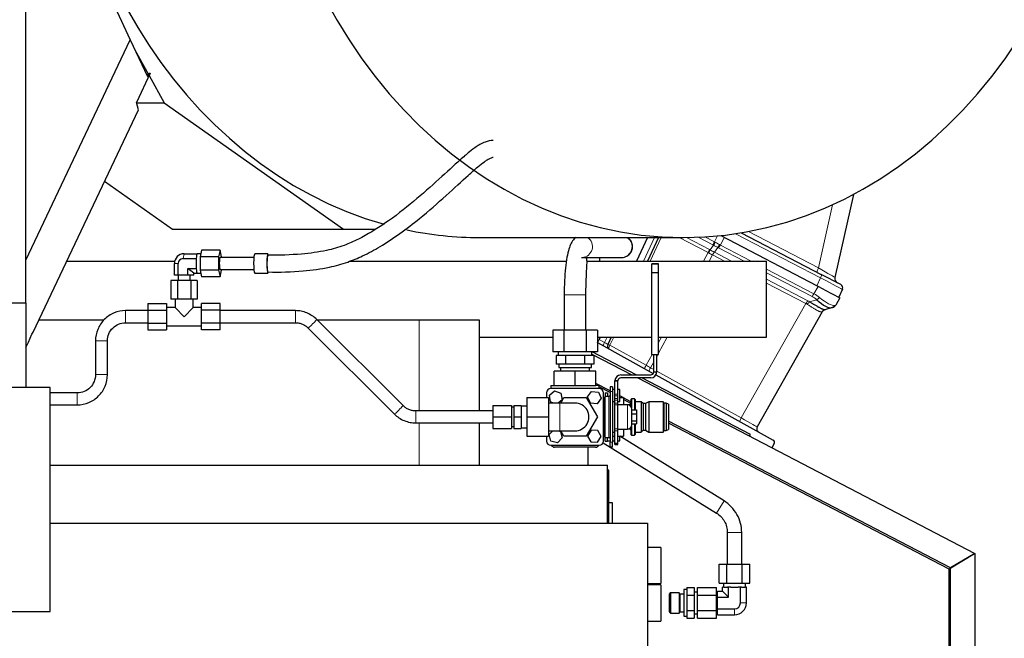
# Model space of a CAD drawing. Header units: inches. Extents: x 0 to 23760, y -13 to 16800.
# Tile 137 of 222: x 12189 to 13004, y 7064 to 7576. Entities that reach past the tile are written whole.
import ezdxf

# ---------------------------------------------------------------- set-up
doc = ezdxf.new("R2010")
doc.units = ezdxf.units.IN
doc.layers.add('254', color=7, linetype='Continuous', true_color=0xffffff)
doc.styles.add('latin_extended', font='simplex.shx')
doc.dimstyles.get("Standard").update_dxf_attribs({"dimtxt": 0.18, "dimasz": 0.18, "dimexe": 0.18, "dimexo": 0.0625, "dimgap": 0.09, "dimtad": 0, "dimtih": 1, "dimtoh": 1, "dimdec": 4, "dimzin": 0, "dimdsep": 46, "dimtxsty": 'Standard', "dimcen": 0.09, "dimadec": 0, "dimazin": 0, "dimtfac": 1, "dimtdec": 4, "dimtofl": 0, "dimtmove": 0, "dimatfit": 3, "dimfxl": 1, "dimtolj": 1, "dimtzin": 0, "dimarcsym": 0})

# ---------------------------------------------------------------- blocks, each defined once
blk = doc.blocks.new('_U0')
at = {"layer": '254', "color": 3, "linetype": 'Continuous', "lineweight": 13, "transparency": 16777216}
for p, q in [((12221.63, 8376.11), (13854, 8376.11)), ((13814, 8236.11), (13814, 6000.1)), ((11680.8, 5860.1), (13854, 5860.1))]:
    blk.add_line(p, q, dxfattribs=at)
at = {"layer": '254', "color": 3, "transparency": 16777216}
for points in [[(13837.33, 8236.11), (13790.67, 8236.11), (13814, 8376.11)], [(13790.67, 6000.1), (13837.33, 6000.1), (13814, 5860.1)]]:
    blk.add_solid(points, dxfattribs=at)
at = {"layer": 'Defpoints', "color": 0, "transparency": 16777216}
for p in [(12181.63, 8376.11), (11640.8, 5860.1), (13814, 5860.1)]:
    blk.add_point(p, dxfattribs=at)
at = {"layer": '254', "color": 2, "lineweight": 13, "transparency": 16777216, "insert": (13604, 6888.11), "char_height": 140, "attachment_point": 1, "rotation": 90, "style": 'latin_extended'}
blk.add_mtext('\\A1;2516', dxfattribs=at)

msp = doc.modelspace()

# ---------------------------------------------------------------- linework, layer by layer
at = {"layer": '254', "color": 2, "linetype": 'Continuous', "lineweight": 25}
for p, q in [((12188.001, 7758.077), (12280.656, 7559.378)), ((12194.298, 7341.613), (12194.298, 7592.602)), ((12194.298, 7376.778), (12280.656, 7559.378)), ((12280.656, 7559.378), (12294.841, 7528.959)), ((12284.493, 7551.149), (12295.813, 7530.711)), ((12297.095, 7531.601), (12285.722, 7507.553)), ((12297.095, 7531.601), (12294.462, 7529.771)), ((12294.841, 7528.959), (12297.095, 7531.601)), ((12296.277, 7529.872), (12308.812, 7507.24)), ((12287.395, 7501.395), (12285.722, 7507.553)), ((12285.805, 7507.24), (12308.812, 7507.24)), ((12308.812, 7507.24), (12457.257, 7402.614)), ((12200.364, 7317.372), (12287.395, 7501.395)), ((12259.424, 7442.252), (12315.664, 7402.614)), ((12879.234, 7431.331), (12863.98, 7362.526)), ((12315.664, 7402.614), (12457.257, 7402.614)), ((12457.257, 7402.614), (12483.41, 7402.614)), ((12569.941, 7395.602), (12738.572, 7395.602)), ((12708.906, 7395.602), (12699.609, 7376.109)), ((12718.017, 7395.602), (12708.72, 7376.11)), ((12849.016, 7355.7), (12769.844, 7396.914)), ((12786.385, 7399.577), (12852.658, 7365.078)), ((12339.568, 7385.071), (12338.411, 7379.586)), ((12354.953, 7385.071), (12339.568, 7385.071)), ((12354.953, 7385.071), (12353.795, 7379.586)), ((12356.111, 7379.586), (12354.953, 7385.071)), ((12228.15, 7376.111), (12317.412, 7376.111)), ((12324.323, 7378.143), (12335.241, 7378.143)), ((12325.177, 7382.184), (12336.095, 7382.184)), ((12335.241, 7378.143), (12335.259, 7378.227)), ((12335.241, 7377.974), (12335.241, 7378.143)), ((12336.077, 7382.1), (12336.095, 7382.184)), ((12336.095, 7382.184), (12336.112, 7382.1)), ((12338.942, 7382.101), (12336.095, 7382.101)), ((12338.411, 7379.586), (12338.411, 7368.617)), ((12353.795, 7379.586), (12338.411, 7379.586)), ((12353.795, 7379.586), (12353.795, 7368.617)), ((12354.953, 7379.101), (12354.953, 7379.101)), ((12382.975, 7379.101), (12354.953, 7379.101)), ((12356.111, 7379.101), (12356.111, 7379.586)), ((12383.737, 7382.101), (12383.737, 7382.101)), ((12394.655, 7382.101), (12383.737, 7382.101)), ((12394.655, 7382.101), (12394.655, 7382.101)), ((12462.471, 7376.111), (12641.626, 7376.111)), ((12654.281, 7379.102), (12687.064, 7379.102)), ((12658.681, 7376.111), (12807.26, 7376.111)), ((12668.983, 7379.108), (12668.983, 7376.117)), ((12807.26, 7313.111), (12807.26, 7376.111)), ((12317.154, 7364.601), (12317.154, 7374.101)), ((12320.312, 7364.601), (12320.312, 7374.101)), ((12333.199, 7366.018), (12328.335, 7370.06)), ((12328.335, 7364.601), (12328.335, 7370.06)), ((12328.335, 7370.06), (12335.241, 7370.06)), ((12335.241, 7370.06), (12335.241, 7370.228)), ((12335.259, 7369.976), (12335.241, 7370.06)), ((12338.411, 7368.617), (12339.568, 7363.132)), ((12353.795, 7368.617), (12338.411, 7368.617)), ((12353.795, 7368.617), (12354.953, 7363.132)), ((12354.904, 7369.118), (12354.953, 7369.101)), ((12354.953, 7369.101), (12382.975, 7369.101)), ((12354.953, 7363.132), (12356.111, 7368.617)), ((12356.111, 7368.617), (12356.111, 7369.101)), ((12712.433, 7373.879), (12712.433, 7373.874)), ((12717.933, 7373.879), (12712.433, 7373.879)), ((12712.433, 7366.593), (12712.433, 7373.876)), ((12712.433, 7373.874), (12717.933, 7373.874)), ((12717.933, 7373.879), (12717.933, 7373.874)), ((12717.933, 7366.593), (12717.933, 7373.876)), ((12319.692, 7360.101), (12314.207, 7360.101)), ((12314.207, 7360.101), (12314.207, 7344.601)), ((12320.312, 7364.601), (12317.154, 7364.601)), ((12330.661, 7360.101), (12319.692, 7360.101)), ((12319.692, 7360.101), (12319.692, 7344.601)), ((12320.177, 7364.601), (12320.177, 7360.101)), ((12328.335, 7364.601), (12320.312, 7364.601)), ((12333.199, 7364.601), (12328.335, 7364.601)), ((12330.177, 7360.101), (12330.177, 7364.601)), ((12336.146, 7360.101), (12330.661, 7360.101)), ((12330.661, 7360.101), (12330.661, 7344.601)), ((12333.199, 7364.601), (12333.199, 7366.018)), ((12333.199, 7366.018), (12336.095, 7366.018)), ((12336.095, 7366.018), (12336.077, 7366.103)), ((12336.112, 7366.103), (12336.095, 7366.018)), ((12336.095, 7366.101), (12338.942, 7366.101)), ((12336.146, 7360.101), (12336.146, 7344.601)), ((12354.953, 7363.132), (12339.568, 7363.132)), ((12383.658, 7366.127), (12383.737, 7366.101)), ((12383.737, 7366.101), (12394.655, 7366.101)), ((12394.576, 7366.127), (12394.655, 7366.101)), ((12712.433, 7298.874), (12712.433, 7366.593)), ((12712.433, 7366.593), (12717.933, 7366.593)), ((12717.933, 7298.874), (12717.933, 7366.593)), ((12868.774, 7356.688), (12852.658, 7365.078)), ((12855.318, 7352.419), (12849.016, 7355.7)), ((12855.318, 7352.419), (12868.071, 7345.78)), ((12870.119, 7352.783), (12867.147, 7346.261)), ((12319.692, 7344.601), (12314.207, 7344.601)), ((12317.677, 7344.601), (12317.677, 7337.601)), ((12330.661, 7344.601), (12319.692, 7344.601)), ((12336.146, 7344.601), (12330.661, 7344.601)), ((12332.677, 7337.601), (12332.677, 7344.601)), ((12639.802, 7348.102), (12639.802, 7318.909)), ((12657.802, 7318.909), (12657.802, 7348.102)), ((12868.071, 7345.78), (12864.625, 7339.689)), ((11808.798, 7341.613), (12194.298, 7341.613)), ((12194.298, 7341.613), (12194.298, 7271.602)), ((12295.177, 7341.071), (12295.177, 7335.586)), ((12295.177, 7341.071), (12310.677, 7341.071)), ((12295.177, 7335.586), (12310.677, 7335.586)), ((12295.177, 7335.586), (12295.177, 7324.617)), ((12310.677, 7341.071), (12310.677, 7335.586)), ((12317.677, 7337.601), (12310.677, 7337.601)), ((12310.677, 7335.586), (12310.677, 7324.617)), ((12317.677, 7337.601), (12325.177, 7330.101)), ((12325.177, 7330.101), (12332.677, 7337.601)), ((12339.677, 7337.601), (12332.677, 7337.601)), ((12339.677, 7335.586), (12339.677, 7341.071)), ((12355.177, 7341.071), (12339.677, 7341.071)), ((12339.677, 7324.617), (12339.677, 7335.586)), ((12355.177, 7335.586), (12339.677, 7335.586)), ((12355.177, 7335.586), (12355.177, 7341.071)), ((12355.177, 7324.617), (12355.177, 7335.586)), ((12861.509, 7337.595), (12855.617, 7335.85)), ((12862.28, 7337.823), (12861.509, 7337.595)), ((12258.691, 7327.111), (12204.949, 7327.111)), ((12417.331, 7335.101), (12355.177, 7335.101)), ((12506.413, 7256.489), (12435.006, 7327.79)), ((12519.713, 7327.111), (12435.681, 7327.111)), ((12569.651, 7327.111), (12519.713, 7327.111)), ((12569.651, 7252.103), (12569.651, 7327.111)), ((12853.378, 7334.015), (12799.53, 7238.84)), ((12295.177, 7324.617), (12310.677, 7324.617)), ((12295.177, 7324.617), (12295.177, 7319.132)), ((12295.177, 7319.132), (12310.677, 7319.132)), ((12310.677, 7324.617), (12310.677, 7319.132)), ((12310.677, 7322.601), (12339.677, 7322.601)), ((12339.677, 7319.132), (12339.677, 7324.617)), ((12355.177, 7324.617), (12339.677, 7324.617)), ((12355.177, 7319.132), (12339.677, 7319.132)), ((12355.177, 7325.101), (12417.331, 7325.101)), ((12355.177, 7319.132), (12355.177, 7324.617)), ((12427.94, 7320.714), (12499.347, 7249.413)), ((12639.565, 7318.909), (12630.327, 7318.909)), ((12630.327, 7318.909), (12630.327, 7300.909)), ((12658.04, 7318.909), (12639.565, 7318.909)), ((12639.565, 7318.909), (12639.565, 7300.909)), ((12667.278, 7318.909), (12658.04, 7318.909)), ((12658.04, 7318.909), (12658.04, 7300.909)), ((12667.278, 7318.909), (12667.278, 7300.909)), ((12196.368, 7308.923), (12199.031, 7315.757)), ((12199.031, 7315.757), (12200.364, 7317.372)), ((12569.651, 7313.111), (12630.33, 7313.111)), ((12667.279, 7313.111), (12712.432, 7313.111)), ((12667.415, 7308.613), (12668.665, 7311.234)), ((12669.56, 7313.111), (12668.665, 7311.234)), ((12678.671, 7313.111), (12675.835, 7307.166)), ((12717.93, 7313.111), (12807.26, 7313.111)), ((12194.298, 7304.547), (12196.368, 7308.923)), ((12251.802, 7310.102), (12251.802, 7282.102)), ((12261.802, 7282.102), (12261.802, 7310.102)), ((12667.278, 7308.325), (12667.415, 7308.613)), ((12667.415, 7308.613), (12713.533, 7283.049)), ((12639.565, 7300.909), (12630.327, 7300.909)), ((12635.257, 7297.909), (12633.214, 7297.909)), ((12633.214, 7297.909), (12633.214, 7290.909)), ((12634.802, 7300.909), (12634.802, 7297.909)), ((12638.965, 7297.909), (12635.257, 7297.909)), ((12641.008, 7297.909), (12638.965, 7297.909)), ((12658.04, 7300.909), (12639.565, 7300.909)), ((12645.094, 7297.909), (12641.008, 7297.909)), ((12641.008, 7297.909), (12641.008, 7290.909)), ((12652.511, 7297.909), (12645.094, 7297.909)), ((12656.597, 7297.909), (12652.511, 7297.909)), ((12658.64, 7297.909), (12656.597, 7297.909)), ((12656.597, 7297.909), (12656.597, 7290.909)), ((12667.278, 7300.909), (12658.04, 7300.909)), ((12662.348, 7297.909), (12658.64, 7297.909)), ((12664.391, 7297.909), (12662.348, 7297.909)), ((12662.802, 7297.909), (12662.802, 7300.909)), ((12662.805, 7299.105), (12695.847, 7281.905)), ((12699.426, 7281.908), (12662.923, 7300.91)), ((12663.578, 7300.569), (12663.74, 7300.909)), ((12664.391, 7297.909), (12664.391, 7290.909)), ((12712.433, 7298.874), (12717.933, 7298.874)), ((12713.933, 7284.404), (12713.933, 7298.874)), ((12716.433, 7284.404), (12716.433, 7298.874)), ((12637.111, 7290.909), (12633.214, 7290.909)), ((12635.303, 7290.909), (12635.303, 7287.909)), ((12635.303, 7287.909), (12648.803, 7287.909)), ((12636.803, 7287.909), (12636.803, 7285.109)), ((12641.008, 7290.909), (12637.111, 7290.909)), ((12648.803, 7290.909), (12641.008, 7290.909)), ((12656.597, 7290.909), (12648.803, 7290.909)), ((12648.803, 7287.909), (12662.303, 7287.909)), ((12660.494, 7290.909), (12656.597, 7290.909)), ((12664.391, 7290.909), (12660.494, 7290.909)), ((12660.803, 7285.109), (12660.803, 7287.909)), ((12662.303, 7287.909), (12662.303, 7290.909)), ((12648.803, 7285.109), (12631.482, 7285.109)), ((12631.482, 7273.109), (12631.482, 7285.109)), ((12666.123, 7285.109), (12648.803, 7285.109)), ((12648.803, 7273.109), (12648.803, 7285.109)), ((12666.123, 7273.109), (12666.123, 7285.109)), ((12686.803, 7281.905), (12711.433, 7281.905)), ((12711.433, 7279.405), (12686.803, 7279.405)), ((12700.647, 7279.405), (12979.63, 7134.176)), ((12794.107, 7232.62), (12704.23, 7279.407)), ((12715.722, 7281.836), (12812.883, 7227.978)), ((12214.298, 7271.602), (11782.798, 7271.602)), ((12214.298, 7086.102), (12214.298, 7271.602)), ((12628.803, 7273.109), (12631.482, 7273.109)), ((12628.803, 7273.109), (12628.803, 7270.609)), ((12668.803, 7270.609), (12628.803, 7270.609)), ((12631.482, 7273.109), (12648.803, 7273.109)), ((12648.803, 7273.109), (12666.123, 7273.109)), ((12677.809, 7268.747), (12666.123, 7274.83)), ((12668.803, 7273.109), (12666.123, 7273.109)), ((12666.552, 7273.109), (12666.129, 7273.329)), ((12668.803, 7270.609), (12668.803, 7273.109)), ((12677.803, 7267.252), (12668.804, 7271.936)), ((12677.803, 7272.109), (12677.803, 7268.109)), ((12679.803, 7272.109), (12677.803, 7272.109)), ((12679.803, 7272.109), (12679.803, 7268.109)), ((12681.803, 7265.942), (12681.803, 7276.905)), ((12681.803, 7276.905), (12684.303, 7276.905)), ((12681.809, 7277.162), (12684.316, 7277.162)), ((12684.303, 7265.942), (12684.303, 7276.905)), ((12236.802, 7267.102), (12214.298, 7267.102)), ((12608.803, 7263.102), (12608.803, 7247.102)), ((12608.803, 7263.102), (12626.803, 7263.102)), ((12625.303, 7267.109), (12625.303, 7263.102)), ((12626.803, 7263.102), (12626.803, 7247.102)), ((12627.546, 7265.074), (12631.876, 7268.644)), ((12628.473, 7259.539), (12627.546, 7265.074)), ((12631.876, 7268.644), (12637.132, 7266.679)), ((12636.967, 7258.602), (12639.565, 7263.102)), ((12636.967, 7258.602), (12639.565, 7263.102)), ((12637.132, 7266.679), (12638.059, 7261.144)), ((12639.565, 7263.102), (12639.565, 7263.102)), ((12639.565, 7263.102), (12658.041, 7263.102)), ((12658.04, 7263.102), (12667.277, 7247.102)), ((12659.222, 7263.7), (12662.524, 7268.238)), ((12661.5, 7258.572), (12659.222, 7263.7)), ((12662.524, 7268.238), (12668.105, 7267.646)), ((12670.383, 7262.517), (12667.081, 7257.98)), ((12668.105, 7267.646), (12670.383, 7262.517)), ((12672.903, 7262.105), (12672.302, 7261.505)), ((12672.303, 7227.109), (12672.303, 7267.109)), ((12672.303, 7263.109), (12673.803, 7263.109)), ((12672.903, 7232.105), (12672.903, 7262.105)), ((12673.803, 7262.105), (12672.903, 7262.105)), ((12673.803, 7267.109), (12673.803, 7264.109)), ((12673.803, 7267.109), (12675.803, 7267.109)), ((12673.803, 7264.109), (12673.803, 7264.105)), ((12673.803, 7230.105), (12673.803, 7264.105)), ((12676.703, 7264.105), (12673.803, 7264.105)), ((12675.803, 7267.109), (12675.803, 7264.109)), ((12675.803, 7264.109), (12675.803, 7264.105)), ((12677.803, 7268.109), (12677.803, 7226.109)), ((12681.803, 7269.809), (12679.803, 7269.809)), ((12679.803, 7268.109), (12679.803, 7226.109)), ((12681.803, 7264.463), (12681.803, 7265.942)), ((12681.803, 7262.445), (12681.803, 7264.463)), ((12681.803, 7261.031), (12681.803, 7262.445)), ((12685.803, 7269.809), (12684.302, 7269.809)), ((12684.303, 7264.463), (12684.303, 7265.942)), ((12684.303, 7262.445), (12684.303, 7264.463)), ((12684.303, 7261.031), (12684.303, 7262.445)), ((12685.802, 7263.109), (12688.803, 7263.109)), ((12685.803, 7264.809), (12685.803, 7269.809)), ((12685.803, 7259.809), (12685.803, 7264.809)), ((12688.64, 7263.108), (12685.808, 7264.582)), ((12688.803, 7263.109), (12688.803, 7257.105)), ((12695.11, 7259.74), (12688.803, 7263.024)), ((12695.603, 7262.109), (12695.103, 7261.609)), ((12695.603, 7262.109), (12695.603, 7254.771)), ((12698.103, 7262.109), (12695.603, 7262.109)), ((12698.103, 7262.109), (12698.103, 7252.864)), ((12698.603, 7261.609), (12698.103, 7262.109)), ((12214.298, 7257.102), (12236.802, 7257.102)), ((12580.752, 7256.602), (12580.752, 7247.102)), ((12580.752, 7256.602), (12596.252, 7256.602)), ((12596.252, 7256.602), (12596.252, 7247.102)), ((12598.177, 7255.102), (12596.252, 7255.102)), ((12598.177, 7256.602), (12598.177, 7247.102)), ((12598.177, 7256.602), (12604.177, 7256.602)), ((12604.177, 7256.602), (12604.177, 7247.102)), ((12608.803, 7256.102), (12604.177, 7256.102)), ((12636.303, 7258.602), (12626.803, 7258.602)), ((12630.979, 7258.602), (12628.473, 7259.539)), ((12638.059, 7261.144), (12634.976, 7258.602)), ((12667.081, 7257.98), (12661.5, 7258.572)), ((12679.803, 7259.809), (12681.803, 7259.809)), ((12681.803, 7259.609), (12679.803, 7259.609)), ((12681.803, 7258.485), (12681.803, 7261.031)), ((12681.803, 7257.078), (12681.803, 7258.485)), ((12681.803, 7237.142), (12681.803, 7257.078)), ((12684.302, 7259.809), (12685.803, 7259.809)), ((12684.303, 7258.485), (12684.303, 7261.031)), ((12684.303, 7257.078), (12684.303, 7258.485)), ((12692.303, 7257.105), (12684.303, 7257.105)), ((12684.303, 7237.142), (12684.303, 7257.078)), ((12694.835, 7257.109), (12688.803, 7257.109)), ((12695.103, 7258.246), (12688.811, 7261.522)), ((12695.103, 7261.609), (12695.103, 7255.705)), ((12698.603, 7261.609), (12698.603, 7252.864)), ((12703.603, 7259.609), (12698.803, 7259.609)), ((12703.603, 7259.609), (12703.603, 7234.609)), ((12705.103, 7258.109), (12703.603, 7259.609)), ((12705.103, 7258.109), (12705.103, 7236.109)), ((12707.103, 7258.109), (12705.103, 7258.109)), ((12709.903, 7259.609), (12707.103, 7258.109)), ((12707.103, 7258.109), (12707.103, 7236.109)), ((12709.903, 7259.609), (12709.903, 7234.609)), ((12721.803, 7259.609), (12709.903, 7259.609)), ((12721.803, 7259.609), (12721.803, 7234.609)), ((12722.303, 7258.409), (12721.803, 7259.609)), ((12722.303, 7258.409), (12722.303, 7235.809)), ((12724.303, 7258.409), (12722.303, 7258.409)), ((12724.303, 7258.409), (12724.303, 7235.809)), ((12726.303, 7257.609), (12724.303, 7258.409)), ((12726.303, 7257.609), (12726.303, 7236.609)), ((12580.752, 7252.102), (12517.022, 7252.102)), ((12580.752, 7247.102), (12580.752, 7237.602)), ((12580.752, 7247.102), (12596.252, 7247.102)), ((12596.252, 7247.102), (12596.252, 7237.602)), ((12598.177, 7247.102), (12604.177, 7247.102)), ((12598.177, 7247.102), (12598.177, 7237.602)), ((12604.177, 7247.102), (12604.177, 7237.602)), ((12608.803, 7247.102), (12608.803, 7231.102)), ((12608.803, 7247.102), (12626.803, 7247.102)), ((12626.803, 7247.102), (12626.803, 7231.102)), ((12667.278, 7247.102), (12658.041, 7231.102)), ((12695.803, 7240.605), (12695.803, 7253.605)), ((12695.803, 7252.865), (12699.803, 7252.865)), ((12695.803, 7249.632), (12699.803, 7249.632)), ((12699.803, 7252.865), (12699.803, 7249.632)), ((12699.803, 7249.632), (12699.803, 7243.873)), ((12517.022, 7242.102), (12580.752, 7242.102)), ((12569.651, 7207.111), (12569.651, 7242.102)), ((12580.752, 7237.602), (12596.252, 7237.602)), ((12596.252, 7239.102), (12598.177, 7239.102)), ((12598.177, 7237.602), (12604.177, 7237.602)), ((12604.177, 7238.102), (12608.803, 7238.102)), ((12695.103, 7238.504), (12695.103, 7232.609)), ((12695.603, 7239.439), (12695.603, 7232.109)), ((12695.803, 7243.873), (12699.803, 7243.873)), ((12695.803, 7241.346), (12699.803, 7241.346)), ((12698.103, 7241.346), (12698.103, 7232.109)), ((12698.603, 7241.346), (12698.603, 7232.609)), ((12699.803, 7243.873), (12699.803, 7241.346)), ((12958.52, 7121.12), (12726.295, 7242.008)), ((12959.63, 7122.04), (12726.302, 7243.503)), ((12608.803, 7231.102), (12626.803, 7231.102)), ((12625.303, 7231.103), (12625.303, 7227.109)), ((12626.803, 7235.602), (12636.303, 7235.602)), ((12627.365, 7232.496), (12630.397, 7235.602)), ((12628.882, 7227.093), (12627.365, 7232.496)), ((12638.24, 7229.722), (12634.32, 7225.706)), ((12634.851, 7235.602), (12636.723, 7235.125)), ((12636.723, 7235.125), (12638.24, 7229.722)), ((12639.565, 7231.102), (12636.967, 7235.602)), ((12639.565, 7231.102), (12636.967, 7235.602)), ((12658.04, 7231.102), (12639.565, 7231.102)), ((12658.041, 7231.102), (12639.565, 7231.102)), ((12662.181, 7236.071), (12659.195, 7231.32)), ((12659.195, 7231.32), (12661.816, 7226.358)), ((12667.789, 7235.86), (12662.181, 7236.071)), ((12667.424, 7226.147), (12670.41, 7230.898)), ((12670.41, 7230.898), (12667.789, 7235.86)), ((12672.302, 7232.705), (12672.903, 7232.105)), ((12672.303, 7231.109), (12673.803, 7231.109)), ((12672.903, 7232.105), (12673.803, 7232.105)), ((12673.803, 7227.109), (12673.803, 7230.109)), ((12673.803, 7230.105), (12676.703, 7230.105)), ((12675.803, 7227.109), (12675.803, 7230.109)), ((12679.803, 7234.602), (12681.803, 7234.602)), ((12679.803, 7231.109), (12681.802, 7231.109)), ((12681.803, 7235.736), (12681.803, 7237.142)), ((12681.803, 7225.356), (12681.803, 7235.736)), ((12684.302, 7231.109), (12688.803, 7231.109)), ((12684.303, 7235.736), (12684.303, 7237.142)), ((12684.303, 7237.105), (12692.303, 7237.105)), ((12684.303, 7225.356), (12684.303, 7235.736)), ((12685.803, 7227.416), (12685.803, 7231.109)), ((12772.141, 7177.675), (12685.985, 7231.109)), ((12688.803, 7237.106), (12688.803, 7231.109)), ((12694.835, 7237.109), (12692.458, 7237.109)), ((12695.103, 7232.609), (12695.603, 7232.109)), ((12695.603, 7232.109), (12698.103, 7232.109)), ((12698.103, 7232.109), (12698.603, 7232.609)), ((12698.803, 7234.609), (12703.603, 7234.609)), ((12703.603, 7234.609), (12705.103, 7236.109)), ((12705.103, 7236.109), (12707.103, 7236.109)), ((12707.103, 7236.109), (12709.903, 7234.609)), ((12709.903, 7234.609), (12721.803, 7234.609)), ((12721.803, 7234.609), (12722.303, 7235.809)), ((12722.303, 7235.809), (12724.303, 7235.809)), ((12724.303, 7235.809), (12726.303, 7236.609)), ((12793.343, 7231.151), (12794.107, 7232.62)), ((12628.803, 7223.609), (12668.803, 7223.609)), ((12634.32, 7225.706), (12628.882, 7227.093)), ((12665.803, 7222.109), (12631.803, 7222.109)), ((12659.427, 7222.11), (12659.427, 7207.111)), ((12661.816, 7226.358), (12667.424, 7226.147)), ((12671.993, 7225.666), (12765.817, 7167.477)), ((12673.803, 7227.109), (12675.803, 7227.109)), ((12675.803, 7227.416), (12677.803, 7227.416)), ((12677.803, 7222.109), (12677.803, 7226.109)), ((12679.803, 7222.109), (12677.803, 7222.109)), ((12679.803, 7227.416), (12681.802, 7227.416)), ((12679.803, 7222.109), (12679.803, 7226.109)), ((12681.803, 7224.405), (12681.803, 7225.356)), ((12681.803, 7225.356), (12684.303, 7225.356)), ((12681.803, 7224.405), (12684.303, 7224.405)), ((12684.302, 7227.416), (12685.803, 7227.416)), ((12684.303, 7224.405), (12684.303, 7225.356)), ((12813.655, 7225.244), (12811.615, 7221.639)), ((12214.285, 7207.111), (12675.798, 7207.111)), ((12675.798, 7159.092), (12675.798, 7207.111)), ((12676.807, 7203.102), (12675.785, 7203.102)), ((12676.807, 7188.102), (12676.807, 7203.102)), ((12676.807, 7159.101), (12676.807, 7188.102)), ((12679.807, 7176.102), (12676.807, 7176.102)), ((12679.807, 7159.102), (12679.807, 7176.102)), ((12214.298, 7159.102), (12708.831, 7159.102)), ((12708.831, 7159.102), (12708.831, 7005.698)), ((12774.802, 7151.33), (12774.802, 7125.102)), ((12786.802, 7125.102), (12786.802, 7151.33)), ((12719.807, 7139.102), (12708.831, 7139.102)), ((12719.807, 7139.102), (12719.807, 7124.102)), ((12979.52, 7133.863), (12958.52, 7121.12)), ((12979.63, 7134.176), (12959.63, 7122.04)), ((12979.63, 7134.176), (12979.604, 6606.35)), ((12719.807, 7124.102), (12719.807, 7109.102)), ((12768.101, 7125.102), (12774.452, 7125.102)), ((12768.101, 7109.602), (12768.101, 7125.102)), ((12774.452, 7125.102), (12787.153, 7125.102)), ((12774.452, 7109.602), (12774.452, 7125.102)), ((12787.153, 7125.102), (12793.504, 7125.102)), ((12787.153, 7109.602), (12787.153, 7125.102)), ((12793.504, 7109.602), (12793.504, 7125.102)), ((12958.494, 6611.176), (12958.52, 7121.12)), ((12959.604, 6611.244), (12959.63, 7122.04)), ((12708.831, 7109.102), (12719.807, 7109.102)), ((12719.807, 7108.102), (12708.831, 7108.102)), ((12719.807, 7108.102), (12719.807, 7093.102)), ((12768.101, 7109.602), (12774.452, 7109.602)), ((12771.802, 7109.602), (12771.802, 7106.102)), ((12774.452, 7109.602), (12787.153, 7109.602)), ((12787.153, 7109.602), (12793.504, 7109.602)), ((12789.802, 7106.102), (12789.802, 7109.602)), ((12726.802, 7100.473), (12726.802, 7085.731)), ((12727.76, 7101.431), (12727.76, 7084.773)), ((12735.057, 7101.431), (12727.76, 7101.431)), ((12735.057, 7101.431), (12735.057, 7084.773)), ((12735.652, 7100.4), (12735.652, 7085.804)), ((12738.802, 7100.4), (12735.652, 7100.4)), ((12738.957, 7104.101), (12738.802, 7103.001)), ((12738.802, 7103.001), (12738.802, 7083.204)), ((12738.957, 7104.101), (12738.957, 7082.104)), ((12741.402, 7104.101), (12738.957, 7104.101)), ((12741.402, 7105.804), (12747.302, 7105.804)), ((12741.402, 7105.804), (12741.402, 7099.453)), ((12741.402, 7099.453), (12741.402, 7086.751)), ((12741.402, 7099.453), (12747.302, 7099.453)), ((12747.302, 7105.804), (12747.302, 7099.453)), ((12750.302, 7102.1), (12747.302, 7102.1)), ((12747.302, 7099.453), (12747.302, 7086.751)), ((12750.302, 7099.453), (12750.302, 7105.804)), ((12750.302, 7105.804), (12765.802, 7105.804)), ((12750.302, 7086.751), (12750.302, 7099.453)), ((12750.302, 7099.453), (12765.802, 7099.453)), ((12765.802, 7099.453), (12765.802, 7105.804)), ((12765.802, 7086.751), (12765.802, 7099.453)), ((12766.802, 7099.1), (12765.802, 7099.1)), ((12766.802, 7098.01), (12766.802, 7102.917)), ((12766.802, 7102.917), (12770.988, 7102.917)), ((12771.962, 7106.102), (12770.988, 7106.102)), ((12770.988, 7102.917), (12770.988, 7106.102)), ((12775.895, 7098.01), (12770.988, 7102.917)), ((12771.962, 7106.102), (12774.92, 7106.102)), ((12775.895, 7106.102), (12774.92, 7106.102)), ((12777.844, 7106.102), (12775.895, 7106.102)), ((12775.895, 7098.01), (12775.895, 7106.102)), ((12777.844, 7106.102), (12783.761, 7106.102)), ((12785.71, 7106.102), (12783.761, 7106.102)), ((12786.685, 7106.102), (12785.71, 7106.102)), ((12785.71, 7093.102), (12785.71, 7106.102)), ((12786.685, 7106.102), (12789.643, 7106.102)), ((12790.617, 7106.102), (12789.643, 7106.102)), ((12790.617, 7093.102), (12790.617, 7106.102)), ((12719.807, 7093.102), (12719.807, 7078.102)), ((12766.802, 7088.195), (12766.802, 7098.01)), ((12766.802, 7098.01), (12775.895, 7098.01)), ((11810.197, 7086.102), (12214.298, 7086.102)), ((12727.76, 7084.773), (12735.057, 7084.773)), ((12735.652, 7085.804), (12738.802, 7085.804)), ((12738.802, 7083.204), (12738.957, 7082.104)), ((12741.402, 7086.751), (12741.402, 7080.4)), ((12741.402, 7086.751), (12747.302, 7086.751)), ((12747.302, 7086.751), (12747.302, 7080.4)), ((12747.302, 7084.104), (12750.302, 7084.104)), ((12750.302, 7080.4), (12750.302, 7086.751)), ((12750.302, 7086.751), (12765.802, 7086.751)), ((12765.802, 7087.105), (12766.802, 7087.105)), ((12765.802, 7080.4), (12765.802, 7086.751)), ((12766.802, 7083.287), (12766.802, 7088.195)), ((12766.802, 7088.195), (12780.802, 7088.195)), ((12766.802, 7083.287), (12780.802, 7083.287)), ((12708.831, 7078.102), (12719.807, 7078.102)), ((12738.957, 7082.104), (12741.402, 7082.104)), ((12741.402, 7080.4), (12747.302, 7080.4)), ((12750.302, 7080.4), (12765.802, 7080.4))]:
    msp.add_line(p, q, dxfattribs=at)
at = {"layer": '254', "color": 110, "linetype": 'Continuous', "lineweight": 13}
for p, q in [((12850.334, 7370.561), (12861.914, 7422.793)), ((12792.502, 7400.666), (12850.334, 7370.561)), ((12705.396, 7376.11), (12714.693, 7395.601)), ((12720.158, 7395.602), (12710.861, 7376.11)), ((12758.926, 7383.188), (12735.078, 7395.602)), ((12740.982, 7395.612), (12760.227, 7385.594)), ((12762.856, 7389.58), (12750.79, 7395.861)), ((12756.184, 7396.14), (12764.158, 7391.989)), ((12764.158, 7391.989), (12766.788, 7396.983)), ((12772.372, 7395.598), (12769.113, 7389.41)), ((12770.052, 7397.321), (12769.844, 7396.914)), ((12851.988, 7362.221), (12781.666, 7398.828)), ((12760.701, 7385.34), (12763.502, 7389.231)), ((12766.946, 7387.438), (12764.115, 7383.504)), ((12788.73, 7376.111), (12767.587, 7387.117)), ((12769.113, 7389.41), (12794.66, 7376.111)), ((12324.323, 7378.143), (12325.177, 7382.184)), ((12755.036, 7376.11), (12758.926, 7383.188)), ((12762.576, 7381.238), (12759.757, 7376.109)), ((12772.425, 7376.111), (12762.597, 7381.227)), ((12764.115, 7383.504), (12778.318, 7376.11)), ((12320.312, 7374.101), (12317.154, 7374.101)), ((12807.261, 7369.551), (12846.481, 7349.134)), ((12807.259, 7361.044), (12841.437, 7343.253)), ((12844.955, 7346.842), (12807.26, 7366.465)), ((12849.016, 7355.7), (12851.988, 7362.221)), ((12839.919, 7340.976), (12807.259, 7357.978)), ((12846.481, 7349.134), (12849.927, 7355.225)), ((12657.802, 7348.102), (12639.803, 7348.102)), ((12842.938, 7342.395), (12848.897, 7344.16)), ((12786.323, 7246.244), (12839.919, 7340.976)), ((12276.803, 7335.102), (12276.803, 7325.102)), ((12417.331, 7335.101), (12417.331, 7330.101)), ((12417.331, 7330.101), (12417.331, 7325.101)), ((12519.713, 7252.103), (12519.713, 7327.111)), ((12427.94, 7320.714), (12427.94, 7320.714)), ((12668.665, 7311.234), (12673.242, 7308.697)), ((12673.242, 7308.697), (12675.347, 7313.112)), ((12680.812, 7313.111), (12677.652, 7306.487)), ((12725.129, 7313.112), (12717.933, 7300.02)), ((12717.933, 7308.61), (12720.407, 7313.111)), ((12261.802, 7310.102), (12251.803, 7310.102)), ((12677.652, 7306.487), (12707.632, 7289.869)), ((12707.632, 7289.869), (12712.582, 7298.876)), ((12717.304, 7298.876), (12716.433, 7297.291)), ((12713.933, 7292.742), (12711.248, 7287.858)), ((12711.248, 7287.858), (12713.933, 7286.37)), ((12261.802, 7282.102), (12251.802, 7282.102)), ((12716.433, 7284.984), (12786.323, 7246.244)), ((12236.802, 7267.102), (12236.802, 7262.102)), ((12236.802, 7262.102), (12236.802, 7257.102)), ((12673.803, 7264.109), (12675.803, 7264.109)), ((12676.703, 7230.105), (12676.703, 7264.105)), ((12679.803, 7268.109), (12677.803, 7268.109)), ((12681.803, 7265.942), (12684.303, 7265.942)), ((12681.803, 7264.463), (12684.303, 7264.463)), ((12681.803, 7262.445), (12684.303, 7262.445)), ((12636.303, 7258.602), (12636.303, 7235.602)), ((12681.803, 7261.031), (12684.303, 7261.031)), ((12681.803, 7258.485), (12684.303, 7258.485)), ((12681.803, 7257.078), (12684.303, 7257.078)), ((12692.303, 7237.105), (12692.303, 7257.105)), ((12698.803, 7259.609), (12698.803, 7252.865)), ((12517.022, 7252.102), (12517.022, 7247.102)), ((12517.022, 7247.102), (12517.022, 7242.102)), ((12519.713, 7207.111), (12519.713, 7242.102)), ((12698.803, 7241.346), (12698.803, 7234.609)), ((12681.803, 7237.142), (12684.303, 7237.142)), ((12681.803, 7235.736), (12684.303, 7235.736)), ((12679.803, 7226.109), (12677.803, 7226.109)), ((12676.807, 7188.102), (12675.785, 7188.102)), ((12765.817, 7167.477), (12772.141, 7177.675)), ((12785.71, 7093.102), (12790.617, 7093.102)), ((12780.802, 7088.195), (12780.802, 7083.287))]:
    msp.add_line(p, q, dxfattribs=at)
at = {"layer": '254', "color": 2, "linetype": 'Continuous', "lineweight": 25}
for centre, radius, start, end in [((12867.886, 7361.66, 0), 4, 167.5, 242.5), ((12867.389, 7354.027), 3, 335.5, 62.5), ((12856.859, 7332.046, 0), 4, 106.5, 150.5), ((12861.144, 7341.659), 4, 286.5, 330.5), ((12678.543, 7305.874, 0), 3, 154.5, 241), ((12686.803, 7276.905), 5, 90, 177.054675), ((12686.803, 7276.905), 2.5, 90, 174.101531), ((12711.433, 7284.405), 2.5, 270, 0), ((12711.433, 7284.405), 5, 270, 0), ((12628.803, 7267.109), 3.5, 90, 180), ((12668.803, 7267.109), 3.5, 0, 90), ((12686.803, 7276.905), 5, 177.054675, 180), ((12686.803, 7276.905), 2.5, 174.101531, 180), ((12648.803, 7247.102), 11.5, 269.971875, 89.9775), ((12692.303, 7253.605), 3.5, 0, 90), ((12693.103, 7258.109), 2, 306.094219, 0), ((12698.803, 7259.809), 0.2, 180, 270), ((12692.303, 7240.605), 3.5, 270, 0), ((12693.103, 7236.109), 2, 0, 53.734219), ((12802.141, 7237.363), 3, 150.5, 241), ((12698.803, 7234.409), 0.2, 90, 180), ((12628.803, 7227.109), 3.5, 180, 270), ((12631.803, 7225.109), 3, 210.000937, 270), ((12665.803, 7225.109), 3, 270, 329.999063), ((12668.803, 7227.109), 3.5, 270, 0), ((12811.914, 7226.229), 2, 330.5, 61), ((12780.802, 7093.102), 9.815, 270, 0), ((12780.802, 7093.102), 4.907, 270, 0)]:
    msp.add_arc(centre, radius, start, end, dxfattribs=at)
for centre, major_axis, ratio, start_param, end_param in [((12569.941, 7826.102), (0, -430.5), 0.819152, 3.2347167, 6.0565507), ((12738.572, 7826.102), (0, -430.5), 0.819152, 3.2347167, 9.3316539), ((12569.941, 7826.102), (0, -430.5), 0.819152, 6.1113279, 6.2831853), ((12325.177, 7374.101), (0, -8.083), 0.9925462, 3.1415927, 4.712389), ((12324.323, 7374.101), (0, 4.041), 0.9925462, 0, 1.5707963), ((12336.095, 7374.101), (0, -8), 0.1218693, 4.2070285, 5.2177495), ((12336.095, 7374.101), (0, -8), 0.1218693, 4.1705519, 4.2070285), ((12336.095, 7374.101), (0, -8), 0.1218693, 3.1598309, 4.1705519), ((12336.095, 7374.101), (0, -8), 0.1218693, 3.1233544, 3.1598309), ((12354.953, 7374.101), (0, 5), 0.1218693, 0, 3.0610722), ((12383.737, 7374.101), (0, 8), 0.1218693, 0, 3.0610722), ((12394.655, 7374.101), (0, 8), 0.1218693, 0, 3.0610722), ((12654.281, 7388.102), (0, 9), 0.9905777, 3.1415927, 3.1939198), ((12336.095, 7374.101), (0, -8), 0.1218693, 5.2177495, 5.254226), ((12336.095, 7374.101), (0, -8), 0.1218693, 5.254226, 6.264947), ((12336.095, 7374.101), (0, -8), 0.1218693, 6.264947, 6.3014236), ((12845.702, 7361.072), (-16.664, 23.061), 0.3072628, 2.1502579, 3.0340948), ((12856.754, 7332.014), (1.136, -3.835), 0.9934032, 3.1415927, 3.910304)]:
    msp.add_ellipse(centre, major_axis=major_axis, ratio=ratio, start_param=start_param, end_param=end_param, dxfattribs=at)
at = {"layer": '254', "color": 110, "linetype": 'Continuous', "lineweight": 13}
for centre, major_axis, ratio, start_param, end_param in [((12654.281, 7388.102), (0, 9), 0.9905777, 3.1939198, 5.6974746), ((12687.064, 7388.102), (0, 9), 0.9905777, 3.1415927, 5.6974746), ((12758.984, 7382.997), (-1.847, -3.548), 0.0348995, 3.9095375, 4.6767843), ((12759.459, 7382.743), (-1.926, -3.506), 0.058133, 3.9105847, 4.6776128), ((12747.895, 7364.937), (23.608, 7.311), 0.9433493, 0.7388974, 0.7613507), ((12764.098, 7392.177, 0), (1.847, 3.548), 0.0348995, 3.9095375, 4.6774824), ((12751.421, 7369.603), (22.389, 6.999), 0.960838, 0.7359065, 0.7678868), ((12764.744, 7391.828), (1.96, 3.487), 0.0679389, 3.9111856, 4.6795426), ((12768.086, 7401.476), (-22.885, 14.404), 0.4758532, 1.6687068, 1.8140579), ((12752.663, 7372.2), (-25.255, 9.703), 0.8427876, 4.5457316, 4.5777119), ((12768.086, 7401.476), (-23.178, 13.919), 0.3756022, 1.6588614, 1.8042124), ((12767.678, 7390.3), (1.73, 3.607), 0.2095523, 3.902155, 4.670512), ((12751.931, 7369.337), (24.524, 7.667), 0.7774597, 0.6632082, 0.6951883), ((12768.319, 7389.98, 0), (1.847, 3.548), 0.2419219, 3.9095375, 4.6774824), ((12752.663, 7372.2), (28.476, 0.169), 0.738431, 0.9505581, 0.9825382), ((12746.653, 7362.34), (14.681, 19.331), 0.8196686, 0.1204999, 0.1429534), ((12763.361, 7380.652), (-1.851, -3.546), 0.2419645, 3.9097584, 4.673399), ((12763.382, 7380.641), (-1.847, -3.548), 0.2419219, 3.9095375, 4.6731191), ((12851.288, 7370.3, 0), (1.847, 3.548), 0.2419219, 1.6231562, 3.1415927), ((12845.846, 7373.133), (-18.134, 10.607), 0.00224, 3.1423129, 4.4636253), ((12851.273, 7362.416, 0), (1.385, 2.661), 0.2419219, 4.7647489, 6.2831853), ((12846.071, 7365.124), (-24.047, 12.341), 0.0045296, 3.1418037, 4.4661133), ((12845.688, 7349.705, 0), (1.847, 3.548), 0.2419219, 3.9095375, 4.6774824), ((12828.665, 7329.392), (25.026, 7.413), 0.753739, 0.4419184, 0.6627493), ((12829.398, 7332.255), (28.804, 0.399), 0.722843, 0.7050916, 0.9259224), ((12849.63, 7347.023), (2.644, 3.001), 0.4458674, 3.9942267, 4.7811627), ((12845.702, 7361.072), (-18.953, 21.143), 0.2465223, 2.1198236, 3.0036605), ((12840.705, 7340.39), (-1.847, -3.548), 0.2419219, 3.9095375, 4.6731191), ((12823.65, 7322.088), (21.454, 14.341), 0.7066027, 0.2989552, 0.3739732), ((12842.205, 7339.532), (-2.122, -3.391), 0.3160454, 3.9317134, 4.6962714), ((12824.382, 7324.95), (26.111, 7.967), 0.7536205, 0.5797521, 0.65477), ((12860.373, 7341.43), (-1.136, 3.835), 0.9510037, 3.1415927, 3.9285287), ((12829.398, 7332.255), (35.228, 7.434), 0.0022709, 6.0603513, 6.2811821), ((12431.473, 7324.252), (-3.533, -3.538), 0.038281, 0, 3.1415927), ((12823.732, 7322.233), (29.645, 11.783), 0.002496, 6.2800837, 6.3599312), ((12673.285, 7308.789), (-1.454, -2.624), 0.0020575, 0, 1.5371699), ((12673.285, 7308.789), (-2.55, 1.623), 0.0331858, 1.5748603, 3.1456566), ((12677.64, 7306.305), (1.805, -0.861), 0.0587977, 3.1415927, 4.6729666), ((12677.681, 7306.391), (1.805, -0.861), 0.0368135, 1.6044165, 3.1415927), ((12678.543, 7305.874), (1.454, 2.624), 0.3572125, 1.6318829, 3.1415927), ((12677.667, 7306.36), (1.401, 2.654), 0.0238693, 1.5356305, 1.631396), ((12707.675, 7289.726), (-1.454, -2.624), 0.0358188, 4.67771, 6.2831853), ((12706.958, 7290.124), (-17.487, 9.706), 0.0052231, 4.4674049, 4.6767291), ((12711.837, 7287.419), (-1.454, -2.624), 0.2428118, 4.6794646, 6.2831853), ((12502.88, 7252.951), (-3.533, -3.538), 0.038281, 0, 3.1415927), ((12786.912, 7245.804), (-1.454, -2.624), 0.2428118, 4.6794646, 6.2831853), ((12782.024, 7248.514), (-17.506, 9.674), 0.0047621, 3.1415449, 4.4669268), ((12780.802, 7151.33), (6, 0), 0.000002, 0, 3.1415927)]:
    msp.add_ellipse(centre, major_axis=major_axis, ratio=ratio, start_param=start_param, end_param=end_param, dxfattribs=at)
at = {"layer": '254', "color": 2, "linetype": 'Continuous', "lineweight": 25}
for points, knots in [([(12581.013, 7476.099), (12578.915, 7476.043), (12575.368, 7475.302), (12570.477, 7472.925), (12566.334, 7470.369), (12561.21, 7466.545), (12551.697, 7458.266), (12536.66, 7444.198), (12515.433, 7425.387), (12493.157, 7407.957), (12473.411, 7395.813), (12456.973, 7388.601), (12441.242, 7384.045), (12420.355, 7381.487), (12404.033, 7380.849), (12394.654, 7381.124)], [0, 0, 0, 0, 0.0736301, 0.1192757, 0.1482114, 0.2018747, 0.2634006, 0.3770152, 0.4914704, 0.6068349, 0.7035751, 0.7532041, 0.8111839, 0.8928229, 1, 1, 1, 1]), ([(12394.654, 7367.124), (12404.441, 7366.831), (12421.518, 7367.478), (12443.476, 7370.262), (12459.953, 7374.809), (12474.004, 7380.617), (12488.499, 7388.467), (12504.259, 7398.956), (12522.724, 7413.302), (12542.426, 7430.477), (12558.451, 7445.435), (12568.238, 7454.172), (12573.161, 7458.046), (12576.737, 7460.365), (12579.426, 7461.691), (12580.756, 7462.161), (12581.159, 7462.106)], [0, 0, 0, 0, 0.1099194, 0.1933533, 0.2521195, 0.3013198, 0.3621239, 0.434668, 0.5118193, 0.6259855, 0.7386846, 0.7996709, 0.8536707, 0.882602, 0.9271477, 1, 1, 1, 1]), ([(12649.669, 7395.739), (12649.109, 7395.371), (12646.455, 7393.104), (12644.023, 7387.997), (12641.946, 7379.284), (12640.737, 7370.509), (12639.979, 7359.84), (12639.798, 7352.187), (12639.803, 7348.102)], [0, 0, 0, 0, 0.0607836, 0.3183048, 0.4685468, 0.6324022, 0.8098327, 1, 1, 1, 1]), ([(12687.489, 7379.102), (12688.314, 7379.112), (12689.804, 7379.324), (12692.255, 7380.346), (12694.37, 7382.135), (12695.755, 7384.482), (12696.419, 7386.872), (12696.446, 7389.647), (12695.538, 7392.27), (12694.03, 7394.306), (12692.986, 7395.202), (12692.388, 7395.6), (12692.378, 7395.606)], [0, 0, 0, 0, 0.1056495, 0.1986694, 0.3447034, 0.4612229, 0.551472, 0.6677777, 0.8206807, 0.9061294, 0.9984831, 1, 1, 1, 1]), ([(12394.642, 7381.123), (12394.47, 7381.096), (12394.075, 7380.053), (12393.849, 7377.082), (12393.812, 7375.272)], [0, 0, 0, 0, 0.4357853, 1, 1, 1, 1]), ([(12657.802, 7348.102), (12657.811, 7351.266), (12657.889, 7357.09), (12658.234, 7365.016), (12658.601, 7371.149), (12658.794, 7375.432), (12658.676, 7377.815), (12658.361, 7378.57), (12658.177, 7378.793)], [0, 0, 0, 0, 0.2088321, 0.403308, 0.5842677, 0.7512927, 0.9040392, 1, 1, 1, 1]), ([(12393.812, 7375.272), (12393.775, 7373.462), (12393.885, 7369.612), (12394.337, 7367.297), (12394.607, 7367.123), (12394.653, 7367.124)], [0, 0, 0, 0, 0.4526935, 0.9053871, 1, 1, 1, 1]), ([(12842.938, 7342.395), (12843.37, 7342.147), (12843.795, 7341.901), (12844.631, 7341.413), (12845.042, 7341.172), (12845.548, 7340.875), (12845.649, 7340.815), (12845.85, 7340.697), (12845.949, 7340.639), (12846.247, 7340.464), (12846.443, 7340.349), (12847.022, 7340.009), (12847.399, 7339.788), (12848.133, 7339.362), (12848.491, 7339.155), (12849.187, 7338.758), (12849.526, 7338.566), (12850.02, 7338.291), (12850.182, 7338.201), (12850.422, 7338.069), (12850.502, 7338.026), (12850.62, 7337.961), (12850.659, 7337.94), (12850.737, 7337.898), (12851.087, 7337.709), (12851.418, 7337.534), (12851.98, 7337.244), (12852.515, 7336.974), (12852.996, 7336.746), (12853.45, 7336.538), (12853.663, 7336.445), (12853.912, 7336.34), (12853.961, 7336.32), (12854.057, 7336.281), (12854.104, 7336.262), (12854.242, 7336.207), (12854.33, 7336.173), (12854.581, 7336.079), (12854.732, 7336.028), (12855, 7335.944), (12855.117, 7335.911), (12855.319, 7335.865), (12855.403, 7335.851), (12855.536, 7335.838), (12855.586, 7335.84), (12855.617, 7335.85)], [0, 0, 0, 0, 0.0625, 0.0625, 0.125, 0.125, 0.140625, 0.140625, 0.15625, 0.15625, 0.1875, 0.1875, 0.25, 0.25, 0.3125, 0.3125, 0.375, 0.375, 0.40625, 0.40625, 0.421875, 0.421875, 0.4296875, 0.4296875, 0.4375, 0.5, 0.5, 0.5625, 0.625, 0.625, 0.6875, 0.6875, 0.703125, 0.703125, 0.71875, 0.71875, 0.75, 0.75, 0.8125, 0.8125, 0.875, 0.875, 0.9375, 0.9375, 1, 1, 1, 1]), ([(12276.803, 7335.102), (12273.392, 7335.038), (12267.091, 7333.784), (12258.667, 7328.238), (12253.121, 7319.814), (12251.866, 7313.513), (12251.803, 7310.102)], [0, 0, 0, 0, 0.2490462, 0.5, 0.7509538, 1, 1, 1, 1]), ([(12435.007, 7327.79), (12433.847, 7328.926), (12431.323, 7330.978), (12426.94, 7333.306), (12422.193, 7334.755), (12418.955, 7335.086), (12417.331, 7335.101)], [0, 0, 0, 0, 0.2454876, 0.5000169, 0.7545363, 1, 1, 1, 1]), ([(12261.802, 7310.102), (12261.809, 7312.184), (12262.525, 7315.987), (12265.901, 7321.003), (12270.918, 7324.38), (12274.72, 7325.095), (12276.803, 7325.102)], [0, 0, 0, 0, 0.2515565, 0.5, 0.7484435, 1, 1, 1, 1]), ([(12417.331, 7325.101), (12418.359, 7325.11), (12420.308, 7324.93), (12423.13, 7324.098), (12425.714, 7322.694), (12427.22, 7321.446), (12427.94, 7320.714)], [0, 0, 0, 0, 0.2575706, 0.5000271, 0.7424676, 1, 1, 1, 1]), ([(12236.802, 7257.102), (12240.214, 7257.166), (12246.515, 7258.42), (12254.938, 7263.966), (12260.484, 7272.39), (12261.739, 7278.691), (12261.802, 7282.102)], [0, 0, 0, 0, 0.2490462, 0.5, 0.7509538, 1, 1, 1, 1]), ([(12251.803, 7282.102), (12251.796, 7280.02), (12251.08, 7276.217), (12247.704, 7271.201), (12242.688, 7267.824), (12238.885, 7267.109), (12236.802, 7267.102)], [0, 0, 0, 0, 0.2515565, 0.5, 0.7484435, 1, 1, 1, 1]), ([(12517.022, 7252.102), (12515.994, 7252.093), (12514.045, 7252.274), (12511.223, 7253.105), (12508.639, 7254.509), (12507.133, 7255.758), (12506.413, 7256.489)], [0, 0, 0, 0, 0.2575706, 0.5000271, 0.7424676, 1, 1, 1, 1]), ([(12648.803, 7258.602), (12648.799, 7258.602), (12648.543, 7258.602), (12647.422, 7258.602), (12645.526, 7258.602), (12642.847, 7258.602), (12639.742, 7258.602), (12637.701, 7258.602), (12636.303, 7258.602)], [0, 0, 0, 0, 0.178727, 0.2823649, 0.4843386, 0.6817894, 0.7925929, 1, 1, 1, 1]), ([(12499.347, 7249.413), (12500.506, 7248.278), (12503.03, 7246.225), (12507.413, 7243.897), (12512.161, 7242.449), (12515.398, 7242.118), (12517.022, 7242.102)], [0, 0, 0, 0, 0.2454876, 0.5000169, 0.7545363, 1, 1, 1, 1]), ([(12636.303, 7235.602), (12637.498, 7235.602), (12639.317, 7235.602), (12642.292, 7235.602), (12645.041, 7235.602), (12647.104, 7235.602), (12648.463, 7235.602), (12648.796, 7235.602), (12648.803, 7235.602)], [0, 0, 0, 0, 0.1787261, 0.2823644, 0.4843388, 0.6817903, 0.7925942, 1, 1, 1, 1]), ([(12786.802, 7151.33), (12786.766, 7153.955), (12786.082, 7159.111), (12783.104, 7166.524), (12778.374, 7172.961), (12774.353, 7176.26), (12772.141, 7177.675)], [0, 0, 0, 0, 0.2457379, 0.5, 0.7542621, 1, 1, 1, 1]), ([(12765.817, 7167.477), (12767.264, 7166.595), (12769.761, 7164.595), (12772.675, 7160.72), (12774.432, 7156.201), (12774.816, 7153.025), (12774.803, 7151.33)], [0, 0, 0, 0, 0.2570173, 0.5, 0.7429827, 1, 1, 1, 1])]:
    msp.add_open_spline(points, degree=3, knots=knots, dxfattribs=at)
at = {"layer": '254', "color": 110, "linetype": 'Continuous', "lineweight": 13}
for points in [[(12760.701, 7385.34), (12761.275, 7385.028), (12762.414, 7384.412), (12763.538, 7383.811), (12764.096, 7383.514)], [(12762.576, 7381.238), (12762.038, 7381.517), (12760.957, 7382.086), (12759.869, 7382.676), (12759.322, 7382.977)]]:
    msp.add_open_spline(points, degree=3, dxfattribs=at)
at = {"layer": '254', "color": 2, "linetype": 'Continuous', "lineweight": 25}
for points, degree in [([(12687.063, 7379.102), (12687.476, 7379.102)], 1), ([(12295.176, 7335.102), (12276.803, 7335.102)], 1), ([(12276.803, 7325.102), (12295.176, 7325.102)], 1), ([(12713.933, 7284.404), (12716.433, 7284.404)], 1), ([(12677.803, 7265.205), (12677.68, 7264.186), (12676.703, 7264.105)], 2), ([(12676.703, 7230.105), (12677.722, 7229.983), (12677.803, 7229.005)], 2), ([(12727.76, 7101.431), (12727.281, 7100.952), (12726.802, 7100.473)], 2), ([(12735.652, 7100.4), (12735.355, 7100.916), (12735.057, 7101.431)], 2), ([(12726.802, 7085.731), (12727.281, 7085.252), (12727.76, 7084.773)], 2), ([(12735.057, 7084.773), (12735.355, 7085.289), (12735.652, 7085.804)], 2)]:
    msp.add_open_spline(points, degree=degree, dxfattribs=at)
at = {"layer": '254', "color": 110, "linetype": 'Continuous', "lineweight": 13}
for points, weights in [([(12762.597, 7381.227), (12762.587, 7381.233), (12762.576, 7381.238)], [0.500000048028, 0.499999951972, 0.500000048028]), ([(12764.096, 7383.514), (12764.106, 7383.509), (12764.115, 7383.504)], [0.50000001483, 0.49999998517, 0.50000001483])]:
    msp.add_rational_spline(points, weights, degree=2, dxfattribs=at)
msp.add_open_spline([(12853.288, 7333.987), (12853.232, 7333.966), (12853.159, 7333.953), (12852.983, 7333.944), (12852.88, 7333.948), (12852.645, 7333.974), (12852.513, 7333.997), (12852.222, 7334.061), (12852.062, 7334.103), (12851.801, 7334.182), (12851.71, 7334.212), (12851.569, 7334.26), (12851.521, 7334.276), (12851.424, 7334.311), (12851.374, 7334.329), (12851.124, 7334.422), (12850.912, 7334.507), (12850.467, 7334.698), (12849.999, 7334.91), (12849.487, 7335.164), (12848.954, 7335.441), (12848.676, 7335.59), (12848.351, 7335.77), (12848.314, 7335.79), (12848.241, 7335.83), (12848.205, 7335.851), (12848.094, 7335.913), (12847.872, 7336.039), (12847.645, 7336.169), (12847.187, 7336.437), (12846.873, 7336.624), (12846.231, 7337.014), (12845.903, 7337.217), (12845.23, 7337.639), (12844.886, 7337.857), (12844.357, 7338.196), (12844.178, 7338.311), (12843.908, 7338.485), (12843.817, 7338.544), (12843.634, 7338.662), (12843.542, 7338.721), (12843.082, 7339.02), (12842.708, 7339.263), (12841.948, 7339.755), (12841.561, 7340.005), (12841.168, 7340.258)], degree=3, knots=[0, 0, 0, 0, 0.0625, 0.0625, 0.125, 0.125, 0.1875, 0.1875, 0.25, 0.25, 0.28125, 0.28125, 0.296875, 0.296875, 0.3125, 0.3125, 0.375, 0.375, 0.4375, 0.5, 0.5, 0.5625, 0.5625, 0.5703125, 0.5703125, 0.578125, 0.578125, 0.59375, 0.625, 0.625, 0.6875, 0.6875, 0.75, 0.75, 0.8125, 0.8125, 0.84375, 0.84375, 0.859375, 0.859375, 0.875, 0.875, 0.9375, 0.9375, 1, 1, 1, 1], dxfattribs=at)

# ---------------------------------------------------------------- dimensions: what is measured, and where the dimension line sits
at = {"layer": '254', "color": 2, "linetype": 'Continuous', "lineweight": 13}
dim = msp.add_linear_dim(base=(13814.001, 5860.102), p1=(12181.63, 8376.111), p2=(11640.802, 5860.102), angle=90, dimstyle='Standard', override={"dimscale": 40, "dimtxt": 3.5, "dimasz": 3.5, "dimexe": 1, "dimexo": 1, "dimgap": 1.75, "dimtad": 1, "dimtih": 0, "dimtoh": 0, "dimdec": 0, "dimlfac": 1, "dimzin": 8, "dimdsep": 46, "dimlunit": 2, "dimtxsty": 'latin_extended', "dimsah": 1, "dimse1": 0, "dimse2": 0, "dimsd1": 0, "dimsd2": 0, "dimclrd": 3, "dimclre": 3, "dimclrt": 2, "dimtol": 0, "dimtm": -0.1, "dimtfac": 0.714286, "dimtdec": 3, "dimtofl": 1, "dimtmove": 0, "dimtzin": 8, "dimlwd": 13, "dimlwe": 13}, dxfattribs=at)
dim.commit()
dim.dimension.update_dxf_attribs({"geometry": '_U0', "text_midpoint": (13814.001, 7118.107), "dimtype": 160})

doc.saveas('drawing.dxf')
